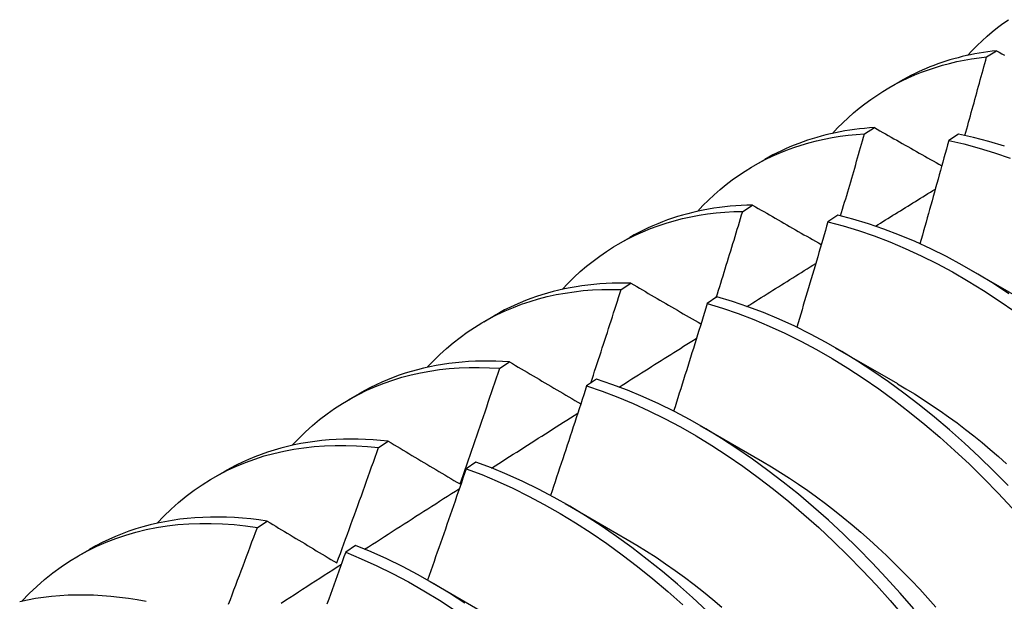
# Model space of a CAD drawing. Header units: inches. Extents: x 202.5 to 236.7, y 67 to 121.5.
# Tile 35 of 48: x 211.633 to 211.886, y 100.097 to 100.247. Entities that reach past the tile are written whole.
import ezdxf

# ---------------------------------------------------------------- set-up
doc = ezdxf.new("R2010")
doc.units = ezdxf.units.IN
doc.header["$MEASUREMENT"] = 0
doc.layers.add('Visible Edges(ANSI)', color=7, linetype='Continuous', lineweight=25)

msp = doc.modelspace()

# ---------------------------------------------------------------- linework, layer by layer
at = {"layer": 'Visible Edges(ANSI)'}
for p, q in [((211.88187, 100.23725), (211.88441, 100.23884)), ((211.85671, 100.22928), (211.85952, 100.2309)), ((211.85043, 100.21742), (211.85297, 100.21903)), ((211.87463, 100.21738), (211.87212, 100.21569)), ((211.82191, 100.20919), (211.82472, 100.21081)), ((211.81905, 100.19744), (211.82158, 100.19906)), ((211.84351, 100.19647), (211.841, 100.19478)), ((211.78711, 100.1891), (211.78993, 100.19072)), ((211.8777, 100.18242), (211.89371, 100.1732)), ((211.78772, 100.17731), (211.79025, 100.17894)), ((211.81242, 100.17542), (211.80991, 100.17371)), ((211.75232, 100.16901), (211.75513, 100.17063)), ((211.8429, 100.16233), (211.85891, 100.15311)), ((211.75644, 100.15702), (211.75897, 100.15867)), ((211.78135, 100.15421), (211.77884, 100.15249)), ((211.71752, 100.14891), (211.72033, 100.15054)), ((211.8081, 100.14224), (211.82411, 100.13302)), ((211.7252, 100.13658), (211.72773, 100.13824)), ((211.7503, 100.13286), (211.74779, 100.13113)), ((211.68272, 100.12882), (211.68553, 100.13045)), ((211.7733, 100.12215), (211.78931, 100.11293)), ((211.69401, 100.11599), (211.69653, 100.11766)), ((211.64792, 100.10873), (211.65073, 100.11036)), ((211.71927, 100.11137), (211.71677, 100.10962)), ((211.7385, 100.10206), (211.75451, 100.09284))]:
    msp.add_line(p, q, dxfattribs=at)
at = {"layer": 'Visible Edges(ANSI)', "flags": 128}
for points in [[(211.87696, 100.23763), (211.87818, 100.23892), (211.87943, 100.24018), (211.8807, 100.24139), (211.882, 100.24256), (211.88333, 100.24369), (211.88469, 100.24478), (211.88608, 100.24583), (211.88749, 100.24683)], [(211.88441, 100.23884), (211.88328, 100.23871), (211.88216, 100.23857), (211.88105, 100.2384), (211.87994, 100.23822), (211.87884, 100.23802), (211.87775, 100.2378), (211.87667, 100.23757), (211.87559, 100.23731), (211.87452, 100.23704), (211.87346, 100.23675), (211.87241, 100.23645), (211.87137, 100.23613), (211.87033, 100.23579), (211.8693, 100.23543), (211.86829, 100.23505), (211.86728, 100.23466), (211.86627, 100.23425), (211.86528, 100.23382), (211.8643, 100.23338), (211.86332, 100.23292), (211.86236, 100.23244), (211.8614, 100.23194), (211.86046, 100.23143), (211.85952, 100.2309)], [(211.88441, 100.23884), (211.88511, 100.23845), (211.88582, 100.23805), (211.88652, 100.23766)], [(211.84216, 100.21754), (211.84347, 100.21893), (211.84482, 100.22027), (211.8462, 100.22157), (211.84761, 100.22282), (211.84905, 100.22402), (211.85053, 100.22517), (211.85203, 100.22628), (211.85357, 100.22733), (211.85514, 100.22834), (211.85673, 100.22929), (211.85836, 100.2302), (211.86001, 100.23105), (211.8617, 100.23185), (211.86341, 100.2326), (211.86514, 100.2333), (211.8669, 100.23395), (211.86869, 100.23455), (211.8705, 100.23509), (211.87234, 100.23558), (211.8742, 100.23602), (211.87609, 100.23641), (211.87799, 100.23674), (211.87992, 100.23702), (211.88187, 100.23725)], [(211.87629, 100.21703), (211.87653, 100.21787), (211.87676, 100.21871), (211.877, 100.21956), (211.87723, 100.2204), (211.87747, 100.22124), (211.8777, 100.22208), (211.87794, 100.22293), (211.87817, 100.22377), (211.87841, 100.22461), (211.87864, 100.22545), (211.87887, 100.2263), (211.8791, 100.22714), (211.87934, 100.22798), (211.87957, 100.22882), (211.8798, 100.22967), (211.88003, 100.23051), (211.88026, 100.23135), (211.88049, 100.23219), (211.88072, 100.23304), (211.88095, 100.23388), (211.88118, 100.23472), (211.88141, 100.23556), (211.88164, 100.2364), (211.88187, 100.23725)], [(211.85297, 100.21903), (211.85168, 100.21894), (211.8504, 100.21883), (211.84913, 100.2187), (211.84787, 100.21854), (211.84662, 100.21837), (211.84537, 100.21817), (211.84414, 100.21795), (211.84291, 100.2177), (211.8417, 100.21744), (211.84049, 100.21715), (211.83929, 100.21684), (211.83811, 100.2165), (211.83693, 100.21615), (211.83577, 100.21577), (211.83461, 100.21537), (211.83347, 100.21495), (211.83233, 100.21451), (211.83121, 100.21405), (211.8301, 100.21356), (211.829, 100.21305), (211.82792, 100.21253), (211.82684, 100.21198), (211.82578, 100.2114), (211.82472, 100.21081)], [(211.85297, 100.21903), (211.85369, 100.21862), (211.8544, 100.21821), (211.85512, 100.2178), (211.85584, 100.2174), (211.85656, 100.21699), (211.85728, 100.21658), (211.858, 100.21617), (211.85872, 100.21576), (211.85944, 100.21535), (211.86016, 100.21494), (211.86089, 100.21453), (211.86161, 100.21412), (211.86233, 100.21371), (211.86306, 100.2133), (211.86378, 100.21289), (211.86451, 100.21248), (211.86523, 100.21207), (211.86596, 100.21166), (211.86669, 100.21125), (211.86742, 100.21084), (211.86814, 100.21043), (211.86887, 100.21001), (211.8696, 100.2096), (211.87033, 100.20919)], [(211.80736, 100.19745), (211.80877, 100.19894), (211.81021, 100.20037), (211.8117, 100.20175), (211.81322, 100.20308), (211.81477, 100.20434), (211.81637, 100.20556), (211.81799, 100.20672), (211.81966, 100.20782), (211.82135, 100.20886), (211.82308, 100.20985), (211.82485, 100.21077), (211.82664, 100.21164), (211.82847, 100.21245), (211.83033, 100.21321), (211.83222, 100.2139), (211.83414, 100.21453), (211.83608, 100.2151), (211.83806, 100.21562), (211.84006, 100.21607), (211.84208, 100.21646), (211.84413, 100.21679), (211.84621, 100.21706), (211.84831, 100.21727), (211.85043, 100.21742)], [(211.84427, 100.19629), (211.84453, 100.19717), (211.84479, 100.19805), (211.84505, 100.19893), (211.84531, 100.19981), (211.84557, 100.20069), (211.84583, 100.20157), (211.84609, 100.20245), (211.84635, 100.20333), (211.84661, 100.20421), (211.84687, 100.20509), (211.84712, 100.20597), (211.84738, 100.20685), (211.84764, 100.20773), (211.84789, 100.20861), (211.84815, 100.2095), (211.8484, 100.21038), (211.84866, 100.21126), (211.84891, 100.21214), (211.84917, 100.21302), (211.84942, 100.2139), (211.84967, 100.21478), (211.84993, 100.21566), (211.85018, 100.21654), (211.85043, 100.21742)], [(211.88645, 100.21426), (211.88248, 100.21547), (211.87854, 100.21651), (211.87463, 100.21738)], [(211.87212, 100.21569), (211.87182, 100.21459), (211.87151, 100.21348), (211.87121, 100.21237), (211.8709, 100.21126), (211.8706, 100.21015), (211.87029, 100.20905), (211.86999, 100.20794), (211.86968, 100.20683), (211.86937, 100.20572), (211.86906, 100.20462), (211.86875, 100.20351), (211.86845, 100.2024), (211.86814, 100.20129), (211.86783, 100.20018), (211.86751, 100.19908), (211.8672, 100.19797), (211.86689, 100.19686), (211.86658, 100.19575), (211.86627, 100.19464), (211.86595, 100.19354), (211.86564, 100.19243), (211.86532, 100.19132), (211.86501, 100.19021), (211.86469, 100.1891)], [(211.87212, 100.21569), (211.87603, 100.21481), (211.87997, 100.21376), (211.88394, 100.21254), (211.88794, 100.21115)], [(211.85325, 100.19363), (211.8539, 100.19403), (211.85454, 100.19443), (211.85518, 100.19483), (211.85582, 100.19523), (211.85646, 100.19563), (211.85711, 100.19603), (211.85775, 100.19643), (211.85839, 100.19683), (211.85903, 100.19722), (211.85968, 100.19762), (211.86032, 100.19802), (211.86096, 100.19842), (211.8616, 100.19882), (211.86225, 100.19922), (211.86289, 100.19962), (211.86353, 100.20002), (211.86417, 100.20042), (211.86482, 100.20081), (211.86546, 100.20121), (211.8661, 100.20161), (211.86674, 100.20201), (211.86739, 100.20241), (211.86803, 100.20281), (211.86867, 100.20321)], [(211.82158, 100.19906), (211.82013, 100.19903), (211.81869, 100.19897), (211.81726, 100.19888), (211.81584, 100.19876), (211.81443, 100.19862), (211.81303, 100.19845), (211.81164, 100.19825), (211.81026, 100.19802), (211.8089, 100.19777), (211.80754, 100.19749), (211.8062, 100.19718), (211.80487, 100.19684), (211.80355, 100.19648), (211.80224, 100.19609), (211.80095, 100.19568), (211.79967, 100.19523), (211.7984, 100.19476), (211.79715, 100.19426), (211.79591, 100.19374), (211.79468, 100.19319), (211.79347, 100.19261), (211.79228, 100.19201), (211.79109, 100.19138), (211.78993, 100.19072)], [(211.82158, 100.19906), (211.82231, 100.19864), (211.82305, 100.19822), (211.82378, 100.1978), (211.82451, 100.19738), (211.82524, 100.19695), (211.82598, 100.19653), (211.82671, 100.19611), (211.82744, 100.19568), (211.82818, 100.19526), (211.82892, 100.19484), (211.82965, 100.19441), (211.83039, 100.19399), (211.83113, 100.19357), (211.83187, 100.19314), (211.83261, 100.19272), (211.83335, 100.19229), (211.83409, 100.19187), (211.83483, 100.19144), (211.83557, 100.19102), (211.83631, 100.19059), (211.83705, 100.19017), (211.8378, 100.18974), (211.83854, 100.18931), (211.83929, 100.18889)], [(211.77257, 100.17736), (211.77407, 100.17894), (211.77561, 100.18047), (211.7772, 100.18193), (211.77883, 100.18333), (211.7805, 100.18466), (211.78221, 100.18593), (211.78396, 100.18714), (211.78575, 100.18829), (211.78758, 100.18936), (211.78945, 100.19038), (211.79136, 100.19132), (211.7933, 100.1922), (211.79527, 100.19301), (211.79728, 100.19376), (211.79932, 100.19444), (211.8014, 100.19504), (211.80351, 100.19559), (211.80564, 100.19606), (211.80781, 100.19646), (211.81001, 100.1968), (211.81223, 100.19706), (211.81448, 100.19726), (211.81675, 100.19738), (211.81905, 100.19744)], [(211.81224, 100.1753), (211.81253, 100.17622), (211.81282, 100.17714), (211.81311, 100.17807), (211.81339, 100.17899), (211.81368, 100.17991), (211.81397, 100.18083), (211.81425, 100.18176), (211.81454, 100.18268), (211.81482, 100.1836), (211.81511, 100.18452), (211.81539, 100.18545), (211.81568, 100.18637), (211.81596, 100.18729), (211.81624, 100.18821), (211.81653, 100.18914), (211.81681, 100.19006), (211.81709, 100.19098), (211.81737, 100.19191), (211.81765, 100.19283), (211.81793, 100.19375), (211.81821, 100.19467), (211.81849, 100.1956), (211.81877, 100.19652), (211.81905, 100.19744)], [(211.88764, 100.17622), (211.88363, 100.17883), (211.8796, 100.1813), (211.87556, 100.18363), (211.87152, 100.18579), (211.86748, 100.18781), (211.86345, 100.18966), (211.85942, 100.19135), (211.85541, 100.19288), (211.85142, 100.19425), (211.84745, 100.19544), (211.84351, 100.19647)], [(211.841, 100.19478), (211.84067, 100.19364), (211.84034, 100.19251), (211.84001, 100.19138), (211.83968, 100.19024), (211.83935, 100.18911), (211.83902, 100.18798), (211.83869, 100.18684), (211.83836, 100.18571), (211.83802, 100.18458), (211.83769, 100.18344), (211.83736, 100.18231), (211.83702, 100.18118), (211.83669, 100.18004), (211.83635, 100.17891), (211.83601, 100.17778), (211.83568, 100.17665), (211.83534, 100.17551), (211.835, 100.17438), (211.83466, 100.17325), (211.83432, 100.17211), (211.83398, 100.17098), (211.83364, 100.16985), (211.8333, 100.16871), (211.83296, 100.16758)], [(211.841, 100.19478), (211.84494, 100.19373), (211.84891, 100.19252), (211.8529, 100.19115), (211.85691, 100.1896), (211.86094, 100.1879), (211.86498, 100.18603), (211.86902, 100.18401), (211.87306, 100.18183), (211.8771, 100.1795), (211.88112, 100.17702), (211.88514, 100.17439), (211.88913, 100.17162)], [(211.82015, 100.17295), (211.82089, 100.17341), (211.82163, 100.17387), (211.82236, 100.17433), (211.8231, 100.1748), (211.82384, 100.17526), (211.82458, 100.17572), (211.82532, 100.17618), (211.82605, 100.17665), (211.82679, 100.17711), (211.82753, 100.17757), (211.82827, 100.17803), (211.82901, 100.1785), (211.82975, 100.17896), (211.83048, 100.17942), (211.83122, 100.17988), (211.83196, 100.18034), (211.8327, 100.18081), (211.83344, 100.18127), (211.83418, 100.18173), (211.83491, 100.18219), (211.83565, 100.18265), (211.83639, 100.18312), (211.83713, 100.18358), (211.83787, 100.18404)], [(211.79025, 100.17894), (211.78863, 100.17897), (211.78703, 100.17897), (211.78543, 100.17894), (211.78385, 100.17887), (211.78228, 100.17877), (211.78072, 100.17864), (211.77917, 100.17847), (211.77764, 100.17828), (211.77612, 100.17804), (211.77461, 100.17778), (211.77312, 100.17748), (211.77164, 100.17715), (211.77018, 100.17678), (211.76873, 100.17639), (211.7673, 100.17596), (211.76588, 100.17549), (211.76448, 100.175), (211.76309, 100.17447), (211.76172, 100.17391), (211.76037, 100.17332), (211.75903, 100.17269), (211.75771, 100.17204), (211.75641, 100.17135), (211.75513, 100.17063)], [(211.79025, 100.17894), (211.79099, 100.17851), (211.79174, 100.17807), (211.79248, 100.17764), (211.79323, 100.1772), (211.79398, 100.17677), (211.79472, 100.17633), (211.79547, 100.17589), (211.79622, 100.17546), (211.79697, 100.17502), (211.79772, 100.17458), (211.79847, 100.17415), (211.79922, 100.17371), (211.79997, 100.17327), (211.80072, 100.17283), (211.80148, 100.17239), (211.80223, 100.17196), (211.80299, 100.17152), (211.80374, 100.17108), (211.8045, 100.17064), (211.80525, 100.1702), (211.80601, 100.16976), (211.80677, 100.16932), (211.80753, 100.16888), (211.80829, 100.16844)], [(211.73777, 100.15727), (211.73936, 100.15895), (211.74101, 100.16056), (211.7427, 100.1621), (211.74444, 100.16357), (211.74623, 100.16497), (211.74806, 100.1663), (211.74994, 100.16756), (211.75186, 100.16874), (211.75382, 100.16985), (211.75583, 100.17088), (211.75788, 100.17184), (211.75997, 100.17272), (211.76209, 100.17353), (211.76426, 100.17426), (211.76646, 100.17491), (211.7687, 100.17549), (211.77097, 100.17599), (211.77327, 100.17641), (211.77561, 100.17676), (211.77797, 100.17702), (211.78037, 100.17721), (211.78279, 100.17732), (211.78524, 100.17735), (211.78772, 100.17731)], [(211.77991, 100.15323), (211.78024, 100.15423), (211.78057, 100.15523), (211.7809, 100.15624), (211.78123, 100.15724), (211.78156, 100.15824), (211.78189, 100.15925), (211.78222, 100.16025), (211.78255, 100.16125), (211.78287, 100.16226), (211.7832, 100.16326), (211.78353, 100.16426), (211.78385, 100.16527), (211.78418, 100.16627), (211.7845, 100.16727), (211.78483, 100.16828), (211.78515, 100.16928), (211.78547, 100.17028), (211.7858, 100.17129), (211.78612, 100.17229), (211.78644, 100.17329), (211.78676, 100.1743), (211.78708, 100.1753), (211.7874, 100.1763), (211.78772, 100.17731)], [(211.88739, 100.12679), (211.8837, 100.13055), (211.87996, 100.1342), (211.87617, 100.13774), (211.87233, 100.14116), (211.86845, 100.14445), (211.86453, 100.14761), (211.86058, 100.15064), (211.85661, 100.15353), (211.85261, 100.15628), (211.84859, 100.15889), (211.84456, 100.16136), (211.84053, 100.16367), (211.83648, 100.16583), (211.83244, 100.16783), (211.82841, 100.16967), (211.82438, 100.17136), (211.82037, 100.17288), (211.81638, 100.17423), (211.81242, 100.17542)], [(211.80991, 100.17371), (211.80955, 100.17255), (211.8092, 100.1714), (211.80884, 100.17024), (211.80849, 100.16908), (211.80813, 100.16793), (211.80777, 100.16677), (211.80742, 100.16561), (211.80706, 100.16446), (211.8067, 100.1633), (211.80634, 100.16215), (211.80598, 100.16099), (211.80562, 100.15983), (211.80526, 100.15868), (211.8049, 100.15752), (211.80453, 100.15637), (211.80417, 100.15521), (211.80381, 100.15405), (211.80344, 100.1529), (211.80308, 100.15174), (211.80271, 100.15059), (211.80234, 100.14943), (211.80198, 100.14827), (211.80161, 100.14712), (211.80124, 100.14596)], [(211.80991, 100.17371), (211.81387, 100.17251), (211.81787, 100.17114), (211.82188, 100.16961), (211.8259, 100.16791), (211.82994, 100.16606), (211.83398, 100.16404), (211.83802, 100.16187), (211.84206, 100.15955), (211.84609, 100.15708), (211.8501, 100.15446), (211.8541, 100.15169), (211.85807, 100.14879), (211.86202, 100.14575), (211.86593, 100.14258), (211.86981, 100.13928), (211.87364, 100.13585), (211.87743, 100.13231), (211.88117, 100.12865), (211.88486, 100.12488), (211.88849, 100.121)], [(211.78719, 100.15218), (211.78802, 100.15271), (211.78885, 100.15323), (211.78968, 100.15376), (211.79052, 100.15428), (211.79135, 100.15481), (211.79218, 100.15534), (211.79301, 100.15586), (211.79384, 100.15639), (211.79468, 100.15691), (211.79551, 100.15744), (211.79634, 100.15796), (211.79717, 100.15849), (211.79801, 100.15901), (211.79884, 100.15954), (211.79967, 100.16006), (211.8005, 100.16059), (211.80134, 100.16111), (211.80217, 100.16164), (211.803, 100.16216), (211.80383, 100.16269), (211.80467, 100.16321), (211.8055, 100.16374), (211.80633, 100.16426), (211.80716, 100.16478)], [(211.75897, 100.15867), (211.75718, 100.15878), (211.75541, 100.15885), (211.75365, 100.15889), (211.7519, 100.15888), (211.75017, 100.15883), (211.74844, 100.15875), (211.74674, 100.15862), (211.74505, 100.15846), (211.74337, 100.15826), (211.74171, 100.15801), (211.74006, 100.15773), (211.73844, 100.15741), (211.73682, 100.15705), (211.73523, 100.15665), (211.73365, 100.15621), (211.7321, 100.15574), (211.73056, 100.15522), (211.72903, 100.15467), (211.72753, 100.15407), (211.72605, 100.15344), (211.72459, 100.15277), (211.72315, 100.15207), (211.72173, 100.15132), (211.72033, 100.15054)], [(211.75897, 100.15867), (211.75972, 100.15822), (211.76048, 100.15777), (211.76124, 100.15732), (211.762, 100.15688), (211.76276, 100.15643), (211.76352, 100.15598), (211.76428, 100.15553), (211.76504, 100.15508), (211.7658, 100.15463), (211.76657, 100.15418), (211.76733, 100.15373), (211.7681, 100.15328), (211.76886, 100.15283), (211.76963, 100.15238), (211.77039, 100.15192), (211.77116, 100.15147), (211.77193, 100.15102), (211.7727, 100.15057), (211.77347, 100.15011), (211.77424, 100.14966), (211.77501, 100.14921), (211.77579, 100.14875), (211.77656, 100.1483), (211.77733, 100.14784)], [(211.70297, 100.13718), (211.70466, 100.13895), (211.7064, 100.14065), (211.7082, 100.14227), (211.71005, 100.14382), (211.71196, 100.14528), (211.71391, 100.14666), (211.71592, 100.14796), (211.71797, 100.14918), (211.72008, 100.15031), (211.72223, 100.15136), (211.72442, 100.15233), (211.72666, 100.15321), (211.72894, 100.154), (211.73126, 100.15471), (211.73362, 100.15533), (211.73602, 100.15587), (211.73846, 100.15632), (211.74093, 100.15668), (211.74344, 100.15696), (211.74598, 100.15715), (211.74855, 100.15725), (211.75115, 100.15726), (211.75378, 100.15718), (211.75644, 100.15702)], [(211.74622, 100.12722), (211.74666, 100.12846), (211.74709, 100.1297), (211.74753, 100.13094), (211.74796, 100.13218), (211.74839, 100.13342), (211.74882, 100.13467), (211.74925, 100.13591), (211.74968, 100.13715), (211.75011, 100.13839), (211.75054, 100.13963), (211.75096, 100.14087), (211.75139, 100.14211), (211.75182, 100.14336), (211.75224, 100.1446), (211.75266, 100.14584), (211.75309, 100.14708), (211.75351, 100.14832), (211.75393, 100.14957), (211.75435, 100.15081), (211.75477, 100.15205), (211.75519, 100.15329), (211.75561, 100.15454), (211.75602, 100.15578), (211.75644, 100.15702)], [(211.77884, 100.15249), (211.77846, 100.15132), (211.77808, 100.15014), (211.7777, 100.14896), (211.77731, 100.14778), (211.77693, 100.14661), (211.77655, 100.14543), (211.77616, 100.14425), (211.77578, 100.14307), (211.77539, 100.1419), (211.77501, 100.14072), (211.77462, 100.13954), (211.77423, 100.13837), (211.77385, 100.13719), (211.77346, 100.13601), (211.77307, 100.13484), (211.77268, 100.13366), (211.77229, 100.13248), (211.77189, 100.13131), (211.7715, 100.13013), (211.77111, 100.12895), (211.77072, 100.12778), (211.77032, 100.1266), (211.76993, 100.12542), (211.76953, 100.12425)], [(211.77884, 100.15249), (211.78283, 100.15114), (211.78684, 100.14961), (211.79086, 100.14793), (211.7949, 100.14608), (211.79894, 100.14408), (211.80298, 100.14192), (211.80702, 100.1396), (211.81105, 100.13714), (211.81506, 100.13453), (211.81906, 100.13177), (211.82304, 100.12887), (211.82699, 100.12584), (211.8309, 100.12268), (211.83478, 100.11939), (211.83862, 100.11597), (211.84241, 100.11243), (211.84616, 100.10878), (211.84984, 100.10501), (211.85348, 100.10114), (211.85704, 100.09717), (211.86054, 100.0931)], [(211.86309, 100.09504), (211.85959, 100.0991), (211.85601, 100.10306), (211.85238, 100.10692), (211.84868, 100.11068), (211.84494, 100.11433), (211.84114, 100.11785), (211.8373, 100.12126), (211.83342, 100.12455), (211.8295, 100.1277), (211.82555, 100.13072), (211.82157, 100.13361), (211.81757, 100.13635), (211.81356, 100.13895), (211.80953, 100.14141), (211.80549, 100.14371), (211.80145, 100.14586), (211.7974, 100.14785), (211.79337, 100.14969), (211.78935, 100.15136), (211.78534, 100.15287), (211.78135, 100.15421)], [(211.85891, 100.15305), (211.86111, 100.15175), (211.86332, 100.1504), (211.86552, 100.149), (211.86772, 100.14756), (211.8699, 100.14606), (211.87209, 100.14452), (211.87426, 100.14293), (211.87642, 100.14129), (211.87857, 100.13961), (211.88071, 100.13788), (211.88283, 100.13611), (211.88495, 100.13429), (211.88704, 100.13244)], [(211.75436, 100.13133), (211.75528, 100.13192), (211.75621, 100.13251), (211.75713, 100.1331), (211.75806, 100.13369), (211.75898, 100.13428), (211.75991, 100.13487), (211.76083, 100.13545), (211.76176, 100.13604), (211.76268, 100.13663), (211.76361, 100.13722), (211.76453, 100.13781), (211.76546, 100.1384), (211.76638, 100.13899), (211.76731, 100.13957), (211.76823, 100.14016), (211.76916, 100.14075), (211.77008, 100.14134), (211.77101, 100.14193), (211.77193, 100.14251), (211.77286, 100.1431), (211.77378, 100.14369), (211.77471, 100.14427), (211.77563, 100.14486), (211.77656, 100.14545)], [(211.66817, 100.11709), (211.66995, 100.11896), (211.6718, 100.12074), (211.67371, 100.12244), (211.67567, 100.12406), (211.6777, 100.12558), (211.67978, 100.12701), (211.68191, 100.12835), (211.6841, 100.1296), (211.68634, 100.13075), (211.68863, 100.13181), (211.69098, 100.13278), (211.69337, 100.13365), (211.6958, 100.13443), (211.69828, 100.13511), (211.70081, 100.13569), (211.70337, 100.13618), (211.70598, 100.13657), (211.70863, 100.13687), (211.71131, 100.13706), (211.71402, 100.13716), (211.71677, 100.13716), (211.71955, 100.13707), (211.72237, 100.13687), (211.7252, 100.13658)], [(211.72773, 100.13824), (211.72577, 100.13844), (211.72383, 100.1386), (211.7219, 100.13871), (211.71998, 100.13878), (211.71808, 100.1388), (211.7162, 100.13877), (211.71433, 100.1387), (211.71248, 100.13858), (211.71064, 100.13841), (211.70883, 100.1382), (211.70703, 100.13794), (211.70525, 100.13764), (211.70348, 100.13729), (211.70174, 100.13689), (211.70002, 100.13645), (211.69832, 100.13596), (211.69664, 100.13543), (211.69498, 100.13485), (211.69335, 100.13423), (211.69174, 100.13356), (211.69015, 100.13285), (211.68859, 100.13209), (211.68705, 100.13129), (211.68553, 100.13045)], [(211.72773, 100.13824), (211.72849, 100.13778), (211.72925, 100.13733), (211.73001, 100.13687), (211.73078, 100.13642), (211.73154, 100.13596), (211.73231, 100.13551), (211.73307, 100.13505), (211.73384, 100.13459), (211.73461, 100.13413), (211.73538, 100.13368), (211.73615, 100.13322), (211.73692, 100.13276), (211.73769, 100.1323), (211.73846, 100.13184), (211.73923, 100.13138), (211.74, 100.13092), (211.74078, 100.13046), (211.74155, 100.13), (211.74233, 100.12954), (211.74311, 100.12907), (211.74388, 100.12861), (211.74466, 100.12815), (211.74544, 100.12769), (211.74622, 100.12722)], [(211.71449, 100.10686), (211.71495, 100.10809), (211.7154, 100.10933), (211.71586, 100.11057), (211.71631, 100.1118), (211.71676, 100.11304), (211.71721, 100.11428), (211.71767, 100.11552), (211.71812, 100.11676), (211.71856, 100.11799), (211.71901, 100.11923), (211.71946, 100.12047), (211.71991, 100.12171), (211.72035, 100.12295), (211.7208, 100.12419), (211.72124, 100.12542), (211.72169, 100.12666), (211.72213, 100.1279), (211.72257, 100.12914), (211.72301, 100.13038), (211.72345, 100.13162), (211.72389, 100.13286), (211.72433, 100.1341), (211.72477, 100.13534), (211.7252, 100.13658)], [(211.80992, 100.09445), (211.80612, 100.09797), (211.80227, 100.10137), (211.79839, 100.10465), (211.79447, 100.10779), (211.79051, 100.11081), (211.78654, 100.11368), (211.78254, 100.11642), (211.77852, 100.11901), (211.77449, 100.12146), (211.77045, 100.12375), (211.76641, 100.12589), (211.76237, 100.12787), (211.75833, 100.1297), (211.75431, 100.13136), (211.7503, 100.13286)], [(211.82412, 100.13298), (211.82646, 100.13161), (211.8288, 100.13017), (211.83113, 100.12869), (211.83346, 100.12714), (211.83578, 100.12554), (211.83809, 100.12388), (211.84039, 100.12217), (211.84267, 100.1204), (211.84495, 100.11858), (211.84721, 100.11671), (211.84945, 100.11479), (211.85168, 100.11283), (211.85389, 100.11081), (211.85608, 100.10875), (211.85826, 100.10665), (211.86041, 100.1045), (211.86254, 100.10231), (211.86465, 100.10008), (211.86674, 100.09781), (211.8688, 100.0955)], [(211.74779, 100.13113), (211.74739, 100.12993), (211.74698, 100.12874), (211.74657, 100.12754), (211.74616, 100.12635), (211.74575, 100.12515), (211.74534, 100.12395), (211.74493, 100.12276), (211.74452, 100.12156), (211.7441, 100.12036), (211.74369, 100.11917), (211.74328, 100.11797), (211.74286, 100.11678), (211.74245, 100.11558), (211.74203, 100.11439), (211.74161, 100.11319), (211.7412, 100.112), (211.74078, 100.1108), (211.74036, 100.10961), (211.73994, 100.10841), (211.73952, 100.10722), (211.7391, 100.10602), (211.73868, 100.10483), (211.73825, 100.10363), (211.73783, 100.10244)], [(211.74779, 100.13113), (211.7518, 100.12962), (211.75583, 100.12794), (211.75986, 100.12611), (211.7639, 100.12411), (211.76794, 100.12196), (211.77198, 100.11965), (211.77601, 100.1172), (211.78003, 100.11459), (211.78403, 100.11185), (211.788, 100.10896), (211.79195, 100.10594), (211.79587, 100.10278), (211.79975, 100.09949), (211.80359, 100.09608)], [(211.72165, 100.11039), (211.72266, 100.11105), (211.72368, 100.1117), (211.7247, 100.11235), (211.72571, 100.11301), (211.72673, 100.11366), (211.72775, 100.11431), (211.72876, 100.11496), (211.72978, 100.11562), (211.7308, 100.11627), (211.73182, 100.11692), (211.73283, 100.11757), (211.73385, 100.11822), (211.73487, 100.11888), (211.73589, 100.11953), (211.7369, 100.12018), (211.73792, 100.12083), (211.73894, 100.12148), (211.73996, 100.12213), (211.74097, 100.12278), (211.74199, 100.12344), (211.74301, 100.12409), (211.74403, 100.12474), (211.74504, 100.12539), (211.74606, 100.12604)], [(211.63337, 100.09699), (211.63525, 100.09896), (211.6372, 100.10084), (211.63921, 100.10261), (211.64129, 100.10429), (211.64344, 100.10587), (211.64564, 100.10735), (211.64791, 100.10873), (211.65023, 100.11), (211.65262, 100.11117), (211.65505, 100.11224), (211.65755, 100.1132), (211.66009, 100.11406), (211.66269, 100.11481), (211.66533, 100.11546), (211.66802, 100.11599), (211.67076, 100.11642), (211.67353, 100.11675), (211.67635, 100.11696), (211.67921, 100.11707), (211.68211, 100.11707), (211.68503, 100.11696), (211.688, 100.11674), (211.69099, 100.11642), (211.69401, 100.11599)], [(211.69653, 100.11766), (211.6944, 100.11797), (211.69229, 100.11822), (211.69019, 100.11842), (211.6881, 100.11857), (211.68604, 100.11866), (211.68398, 100.1187), (211.68195, 100.11869), (211.67994, 100.11862), (211.67794, 100.11851), (211.67596, 100.11833), (211.67401, 100.11811), (211.67207, 100.11783), (211.67016, 100.11749), (211.66827, 100.11711), (211.6664, 100.11667), (211.66455, 100.11618), (211.66273, 100.11563), (211.66094, 100.11503), (211.65917, 100.11438), (211.65743, 100.11368), (211.65571, 100.11293), (211.65402, 100.11212), (211.65236, 100.11126), (211.65073, 100.11036)], [(211.69653, 100.11766), (211.69727, 100.11721), (211.69801, 100.11677), (211.69875, 100.11632), (211.69949, 100.11587), (211.70023, 100.11543), (211.70097, 100.11498), (211.70172, 100.11453), (211.70246, 100.11408), (211.70321, 100.11364), (211.70396, 100.11319), (211.7047, 100.11274), (211.70545, 100.11229), (211.7062, 100.11184), (211.70695, 100.11139), (211.7077, 100.11094), (211.70845, 100.11048), (211.7092, 100.11003), (211.70996, 100.10958), (211.71071, 100.10913), (211.71147, 100.10867), (211.71222, 100.10822), (211.71298, 100.10777), (211.71373, 100.10731), (211.71449, 100.10686)], [(211.68659, 100.09622), (211.68706, 100.09746), (211.68753, 100.09869), (211.68799, 100.09993), (211.68846, 100.10116), (211.68893, 100.1024), (211.68939, 100.10363), (211.68986, 100.10487), (211.69032, 100.1061), (211.69079, 100.10734), (211.69125, 100.10857), (211.69171, 100.10981), (211.69217, 100.11104), (211.69263, 100.11228), (211.69309, 100.11352), (211.69355, 100.11475), (211.69401, 100.11599)], [(211.78931, 100.11292), (211.79178, 100.11145), (211.79426, 100.10992), (211.79673, 100.10833), (211.79919, 100.10667), (211.80164, 100.10495), (211.80408, 100.10317), (211.80651, 100.10133), (211.80892, 100.09944), (211.81132, 100.09749), (211.81371, 100.09548)], [(211.71677, 100.10962), (211.71633, 100.10841), (211.7159, 100.1072), (211.71546, 100.10598), (211.71502, 100.10477), (211.71459, 100.10356), (211.71415, 100.10235), (211.71371, 100.10114), (211.71327, 100.09993), (211.71283, 100.09871), (211.71239, 100.0975), (211.71195, 100.09629)], [(211.71677, 100.10962), (211.72079, 100.10796), (211.72482, 100.10613), (211.72886, 100.10414), (211.73291, 100.102), (211.73694, 100.0997), (211.74097, 100.09726), (211.74499, 100.09466)], [(211.7475, 100.09649), (211.74348, 100.09907), (211.73945, 100.10151), (211.73541, 100.10379), (211.73137, 100.10592), (211.72733, 100.1079), (211.72329, 100.10971), (211.71927, 100.11137)], [(211.70014, 100.09654), (211.70125, 100.09726), (211.70236, 100.09797), (211.70347, 100.09869), (211.70458, 100.0994), (211.70568, 100.10012), (211.70679, 100.10084), (211.7079, 100.10155), (211.70901, 100.10227), (211.71012, 100.10298), (211.71123, 100.1037), (211.71234, 100.10441), (211.71345, 100.10513), (211.71456, 100.10584), (211.71567, 100.10655)], [(211.66537, 100.09693), (211.66307, 100.09735), (211.66078, 100.09771), (211.65851, 100.09801), (211.65625, 100.09825), (211.65402, 100.09843), (211.6518, 100.09855), (211.6496, 100.09861), (211.64742, 100.0986), (211.64526, 100.09854), (211.64312, 100.09841), (211.641, 100.09822), (211.63891, 100.09798), (211.63684, 100.09767), (211.6348, 100.09729), (211.63278, 100.09686)]]:
    msp.add_lwpolyline(points, dxfattribs=at)

doc.saveas('drawing.dxf')
